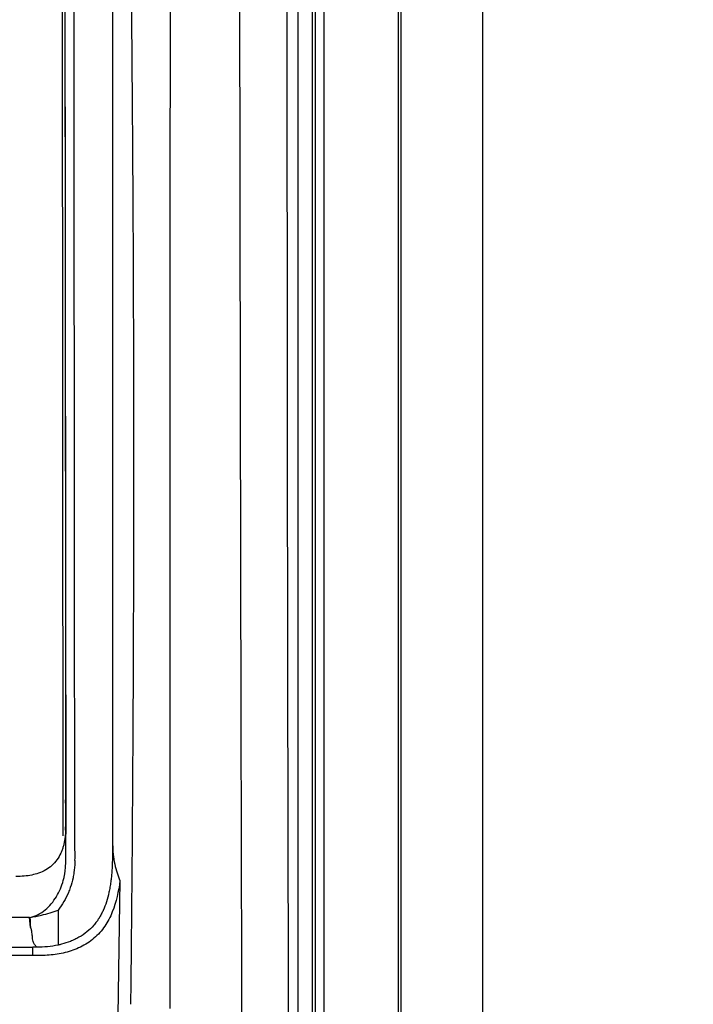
# Model space of a CAD drawing. Header units: millimetres. Extents: x -3.03 to 0.78, y -0.23 to 0.59.
# Tile 57 of 165: x 0.2243 to 0.2649, y 0.1472 to 0.2066. Entities that reach past the tile are written whole.
import ezdxf

# ---------------------------------------------------------------- set-up
doc = ezdxf.new("R2010")
doc.units = ezdxf.units.MM

msp = doc.modelspace()

# ---------------------------------------------------------------- linework, layer by layer
at = {"color": 7, "linetype": 'Continuous', "lineweight": 25}
for p, q in [((0.247244, 0.28244), (0.247244, 0.025353)), ((0.2522, 0.025397), (0.2522, 0.282397)), ((0.229861, 0.253735), (0.229861, 0.157058)), ((0.226887, 0.157407), (0.226799, 0.253146)), ((0.226949, 0.253294), (0.227037, 0.157477)), ((0.242103, 0.076608), (0.242103, 0.231186)), ((0.242603, 0.231186), (0.242603, 0.076608)), ((0.247113, 0.076542), (0.247113, 0.231252)), ((0.241039, 0.224504), (0.241039, 0.145504)), ((0.241929, 0.145504), (0.241929, 0.224504)), ((0.227037, 0.157477), (0.227036, 0.157921)), ((0.226887, 0.157376), (0.226887, 0.157407)), ((0.229861, 0.157058), (0.229866, 0.156886)), ((0.230311, 0.154681), (0.230179, 0.146559)), ((0.226575, 0.152909), (0.226575, 0.150798)), ((0.224345, 0.152459), (0.216046, 0.152429)), ((0.224854, 0.152461), (0.224345, 0.152459)), ((0.22491, 0.151849), (0.224854, 0.152461)), ((0.09134, 0.150664), (0.225064, 0.150664)), ((0.225064, 0.15016), (0.225064, 0.150664)), ((0.225064, 0.15016), (0.091336, 0.15016))]:
    msp.add_line(p, q, dxfattribs=at)
for points, knots in [([(0.242103, 0.277288), (0.242103, 0.277288), (0.242103, 0.277288), (0.242103, 0.277288), (0.331394, 0.366578), (0.172308, 0.18798), (0.242103, 0.277288)], [0, 0, 0, 0, 0.000002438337, 0.000002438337, 0.000002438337, 0.000002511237, 0.000002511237, 0.000002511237, 0.000002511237]), ([(0.233346, 0.146969), (0.233346, 0.148152), (0.233345, 0.150455), (0.233343, 0.153818), (0.233342, 0.156997), (0.233341, 0.159993), (0.23334, 0.162806), (0.233339, 0.165434), (0.233339, 0.167879), (0.233338, 0.170141), (0.233338, 0.172218), (0.233338, 0.174112), (0.233338, 0.175822), (0.233338, 0.182116), (0.233342, 0.192841), (0.233351, 0.204538), (0.23336, 0.212578), (0.233366, 0.21725), (0.233373, 0.222146), (0.233381, 0.227265), (0.23339, 0.232607), (0.2334, 0.238173), (0.233411, 0.243961), (0.233423, 0.249972), (0.233435, 0.256205), (0.233449, 0.262661), (0.233459, 0.267037), (0.233464, 0.269263)], [0, 0, 0, 0, 0.028991, 0.056479, 0.082466, 0.10695, 0.129933, 0.151415, 0.171395, 0.189873, 0.20685, 0.222327, 0.236302, 0.248776, 0.376607, 0.499202, 0.535561, 0.573752, 0.613777, 0.655635, 0.699326, 0.744852, 0.792211, 0.841405, 0.892434, 0.945299, 1, 1, 1, 1]), ([(0.227596, 0.155887), (0.22761, 0.156331), (0.22759, 0.156775), (0.227585, 0.157662), (0.227586, 0.158106), (0.227585, 0.159436), (0.227584, 0.160324), (0.227582, 0.162986), (0.22758, 0.16476), (0.227575, 0.170085), (0.227572, 0.173634), (0.227563, 0.184283), (0.227556, 0.191382), (0.227536, 0.212678), (0.227522, 0.226869), (0.227509, 0.242822), (0.227507, 0.244594), (0.227504, 0.247252), (0.227503, 0.248138), (0.227502, 0.24991), (0.227501, 0.250796), (0.227494, 0.252124), (0.227492, 0.252567), (0.227497, 0.253231), (0.227504, 0.253454), (0.227476, 0.253893), (0.227437, 0.25411), (0.227304, 0.254535), (0.227214, 0.254735), (0.226991, 0.255114), (0.226858, 0.255294), (0.226412, 0.255776), (0.226042, 0.256031), (0.225442, 0.256282), (0.225231, 0.256345), (0.224802, 0.25642), (0.224584, 0.256431), (0.223931, 0.256471), (0.223496, 0.256499), (0.222191, 0.256587), (0.22132, 0.256648), (0.218705, 0.256819), (0.216958, 0.256926), (0.21346, 0.257132), (0.211708, 0.25723), (0.206445, 0.257511), (0.202927, 0.25768), (0.192351, 0.25813), (0.185269, 0.258357), (0.171077, 0.258655), (0.163966, 0.258725), (0.149749, 0.258705), (0.14264, 0.258613), (0.128456, 0.258275), (0.12138, 0.258032), (0.110815, 0.257555), (0.107302, 0.257377), (0.102046, 0.257082), (0.100298, 0.256979), (0.096805, 0.256759), (0.095062, 0.256641), (0.092886, 0.256498), (0.092451, 0.25647), (0.091799, 0.256429), (0.091581, 0.256416), (0.091155, 0.25634), (0.090948, 0.25628), (0.090545, 0.256111), (0.090353, 0.256004), (0.089998, 0.255752), (0.089832, 0.255605), (0.089537, 0.255278), (0.089408, 0.2551), (0.089189, 0.254717), (0.089099, 0.254511), (0.088968, 0.254092), (0.088926, 0.253874), (0.088901, 0.253541), (0.088901, 0.25343), (0.088902, 0.253207), (0.088902, 0.253096), (0.088904, 0.252539), (0.088903, 0.252094), (0.088898, 0.250758), (0.088898, 0.249867), (0.088895, 0.245413), (0.088891, 0.241849), (0.088874, 0.224024), (0.088861, 0.209751), (0.088842, 0.188336), (0.088835, 0.181197), (0.088825, 0.170489), (0.088822, 0.16692), (0.088817, 0.161566), (0.088815, 0.159782), (0.088814, 0.157551), (0.088813, 0.157105), (0.088812, 0.156436), (0.088813, 0.156213), (0.088811, 0.155767), (0.088819, 0.155545), (0.08887, 0.155107), (0.088909, 0.154891), (0.089016, 0.154463), (0.089085, 0.15425), (0.089331, 0.153634), (0.089546, 0.153253), (0.089825, 0.152909)], [0, 0, 0, 0, 0.003906, 0.003906, 0.007812, 0.007812, 0.015625, 0.015625, 0.03125, 0.03125, 0.0625, 0.0625, 0.125, 0.125, 0.25, 0.25, 0.265625, 0.265625, 0.273437, 0.273437, 0.28125, 0.28125, 0.285156, 0.285156, 0.287109, 0.287109, 0.289062, 0.289062, 0.291016, 0.291016, 0.292969, 0.292969, 0.296875, 0.296875, 0.298828, 0.298828, 0.300781, 0.300781, 0.304687, 0.304687, 0.3125, 0.3125, 0.328125, 0.328125, 0.34375, 0.34375, 0.375, 0.375, 0.4375, 0.4375, 0.5, 0.5, 0.5625, 0.5625, 0.625, 0.625, 0.65625, 0.65625, 0.671875, 0.671875, 0.6875, 0.6875, 0.691406, 0.691406, 0.693359, 0.693359, 0.695312, 0.695312, 0.697266, 0.697266, 0.699219, 0.699219, 0.701172, 0.701172, 0.703125, 0.703125, 0.705078, 0.705078, 0.706055, 0.706055, 0.707031, 0.707031, 0.710937, 0.710937, 0.71875, 0.71875, 0.75, 0.75, 0.875, 0.875, 0.9375, 0.9375, 0.96875, 0.96875, 0.984375, 0.984375, 0.988281, 0.988281, 0.990234, 0.990234, 0.992187, 0.992187, 0.994141, 0.994141, 0.996094, 0.996094, 1, 1, 1, 1]), ([(0.230153, 0.254142), (0.230183, 0.253001), (0.230243, 0.250717), (0.230327, 0.247291), (0.230407, 0.243863), (0.230483, 0.240434), (0.230554, 0.237002), (0.230622, 0.233569), (0.230685, 0.230134), (0.230744, 0.226697), (0.230799, 0.223259), (0.230849, 0.219819), (0.230896, 0.216377), (0.230938, 0.212934), (0.230976, 0.209489), (0.23101, 0.206042), (0.23104, 0.202594), (0.231066, 0.199144), (0.231087, 0.195693), (0.231104, 0.19224), (0.231117, 0.188786), (0.231126, 0.18533), (0.231131, 0.181873), (0.231132, 0.178415), (0.231128, 0.174955), (0.23112, 0.171493), (0.231108, 0.16803), (0.231092, 0.164566), (0.231072, 0.161101), (0.231048, 0.157634), (0.231019, 0.154166), (0.230987, 0.150697), (0.230962, 0.148384), (0.230949, 0.147227)], [0, 0, 0, 0, 0.032072, 0.064155, 0.09625, 0.128358, 0.160477, 0.192608, 0.224751, 0.256906, 0.289073, 0.321253, 0.353446, 0.38565, 0.417868, 0.450098, 0.48234, 0.514596, 0.546864, 0.579145, 0.611439, 0.643746, 0.676066, 0.708399, 0.740746, 0.773106, 0.805479, 0.837865, 0.870265, 0.902678, 0.935105, 0.967546, 1, 1, 1, 1]), ([(0.23789, 0.088649), (0.23788, 0.090643), (0.237848, 0.09745), (0.237798, 0.109167), (0.237746, 0.122765), (0.237703, 0.13539), (0.237662, 0.148638), (0.237623, 0.163749), (0.237585, 0.180732), (0.237556, 0.197955), (0.237534, 0.215234), (0.237529, 0.226765), (0.237526, 0.232534)], [0, 0, 0, 0, 0.042542, 0.145284, 0.248116, 0.328947, 0.409821, 0.524704, 0.643177, 0.761789, 0.880823, 1, 1, 1, 1]), ([(0.240383, 0.230119), (0.240377, 0.219087), (0.240377, 0.208044), (0.240392, 0.182632), (0.240412, 0.168273), (0.240473, 0.139706), (0.240514, 0.125499), (0.240608, 0.100002), (0.240657, 0.088668), (0.240713, 0.077448)], [3.1092412, 3.1092412, 3.1092412, 3.1092412, 3.1759593, 3.1759593, 3.2629391, 3.2629391, 3.3499188, 3.3499188, 3.4204698, 3.4204698, 3.4204698, 3.4204698]), ([(0.22695, 0.154929), (0.226963, 0.154996), (0.226989, 0.155127), (0.227015, 0.155322), (0.227031, 0.155511), (0.227038, 0.155694), (0.227038, 0.15587), (0.227039, 0.156039), (0.22704, 0.156201), (0.227041, 0.156356), (0.227041, 0.156504), (0.227042, 0.156644), (0.227042, 0.156778), (0.227043, 0.156904), (0.227043, 0.157023), (0.227043, 0.157135), (0.227043, 0.157591), (0.227042, 0.158397), (0.227037, 0.159169), (0.227035, 0.159557)], [0, 0, 0, 0, 0.043858, 0.086293, 0.12728, 0.166803, 0.204836, 0.241332, 0.276287, 0.309702, 0.341576, 0.37191, 0.400703, 0.427956, 0.453669, 0.477841, 0.500473, 0.748684, 1, 1, 1, 1]), ([(0.227035, 0.159557), (0.227035, 0.159013), (0.227036, 0.158468), (0.227036, 0.157923), (0.227036, 0.157921)], [0, 0, 0, 0, 0.9964604, 1, 1, 1, 1]), ([(0.227036, 0.157921), (0.227035, 0.157834), (0.227033, 0.157663), (0.227015, 0.157413), (0.226986, 0.157174), (0.226944, 0.156948), (0.22689, 0.156734), (0.226825, 0.156532), (0.226714, 0.15626), (0.226525, 0.155932), (0.226217, 0.155585), (0.225837, 0.155315), (0.225423, 0.155128), (0.224984, 0.155009), (0.224524, 0.154941), (0.224203, 0.154933), (0.224036, 0.154929)], [0, 0, 0, 0, 0.053895, 0.105436, 0.154754, 0.201991, 0.247317, 0.290922, 0.333024, 0.428102, 0.523317, 0.617234, 0.713698, 0.802083, 0.897261, 1, 1, 1, 1]), ([(0.229862, 0.156884), (0.229862, 0.156696), (0.229861, 0.156507), (0.229858, 0.156222), (0.229857, 0.156126), (0.229854, 0.155983), (0.229853, 0.155935), (0.229851, 0.155862), (0.229851, 0.155838), (0.22985, 0.15579), (0.229849, 0.155765), (0.229848, 0.155719), (0.229847, 0.155698), (0.229845, 0.155654), (0.229845, 0.155632), (0.229842, 0.155565), (0.22984, 0.15552), (0.229833, 0.155384), (0.229827, 0.155291), (0.229812, 0.155102), (0.229803, 0.155005), (0.229788, 0.154857), (0.229782, 0.154808), (0.22977, 0.154707), (0.229764, 0.154658), (0.22975, 0.154553), (0.229742, 0.154497), (0.229725, 0.154391), (0.229717, 0.154338), (0.229689, 0.154181), (0.229669, 0.154078), (0.229604, 0.153778), (0.229553, 0.153587), (0.229436, 0.153224), (0.229371, 0.153052), (0.229263, 0.152811), (0.229225, 0.152733), (0.229166, 0.15262), (0.229146, 0.152583), (0.229115, 0.152529), (0.229104, 0.152511), (0.229088, 0.152484), (0.229083, 0.152476), (0.229073, 0.152458), (0.229068, 0.15245), (0.229056, 0.152431), (0.229049, 0.15242), (0.229037, 0.152401), (0.229031, 0.152391), (0.229012, 0.152361), (0.228999, 0.152341), (0.22896, 0.152283), (0.228933, 0.152245), (0.22885, 0.152132), (0.228792, 0.152059), (0.228607, 0.151847), (0.228471, 0.151716), (0.228173, 0.151476), (0.228012, 0.151366), (0.227795, 0.151244), (0.22775, 0.151219), (0.227667, 0.151177), (0.227625, 0.151156), (0.227498, 0.151096), (0.227412, 0.151058), (0.227148, 0.150954), (0.226966, 0.150895), (0.226712, 0.150829), (0.226644, 0.150812), (0.226575, 0.150797)], [0, 0, 0, 0, 0.0625, 0.0625, 0.09375, 0.09375, 0.109375, 0.109375, 0.1171875, 0.1171875, 0.125, 0.125, 0.1328125, 0.1328125, 0.140625, 0.140625, 0.15625, 0.15625, 0.1875, 0.1875, 0.21875, 0.21875, 0.234375, 0.234375, 0.25, 0.25, 0.265625, 0.265625, 0.28125, 0.28125, 0.3125, 0.3125, 0.375, 0.375, 0.4375, 0.4375, 0.46875, 0.46875, 0.484375, 0.484375, 0.4921875, 0.4921875, 0.4960938, 0.4960938, 0.5, 0.5, 0.5039062, 0.5039062, 0.5078125, 0.5078125, 0.515625, 0.515625, 0.53125, 0.53125, 0.5625, 0.5625, 0.625, 0.625, 0.6875, 0.6875, 0.703125, 0.703125, 0.71875, 0.71875, 0.75, 0.75, 0.8125, 0.8125, 0.8352357, 0.8352357, 0.8352357, 0.8352357]), ([(0.229866, 0.156886), (0.229872, 0.156678), (0.229883, 0.156472), (0.229924, 0.15607), (0.229955, 0.155872), (0.230034, 0.155493), (0.23008, 0.155316), (0.230187, 0.154983), (0.230247, 0.154827), (0.230311, 0.154681)], [0, 0, 0, 0, 0.25, 0.25, 0.5, 0.5, 0.75, 0.75, 1, 1, 1, 1]), ([(0.227596, 0.155887), (0.227594, 0.155853), (0.227585, 0.155612), (0.227556, 0.155266), (0.227464, 0.154754), (0.227353, 0.154355), (0.227096, 0.153681), (0.226831, 0.153224), (0.226575, 0.152909)], [0.98991058, 0.98991058, 0.98991058, 0.98991058, 0.99023438, 0.9921875, 0.99316406, 0.99511719, 0.99609375, 1, 1, 1, 1]), ([(0.226476, 0.153714), (0.226478, 0.153718), (0.226662, 0.154023), (0.226831, 0.154426), (0.226933, 0.154849), (0.22695, 0.154929)], [0.496883, 0.496883, 0.496883, 0.496883, 0.5, 0.75, 0.8078361, 0.8078361, 0.8078361, 0.8078361]), ([(0.230311, 0.154681), (0.230225, 0.154034), (0.230092, 0.1534), (0.229726, 0.15249), (0.229576, 0.152199), (0.229209, 0.151663), (0.228987, 0.151415), (0.228617, 0.1511), (0.228487, 0.151004), (0.228214, 0.150827), (0.22807, 0.150747), (0.227629, 0.150532), (0.227323, 0.150425), (0.226693, 0.150268), (0.226368, 0.150218), (0.225717, 0.150166), (0.225391, 0.15016), (0.225064, 0.15016)], [0, 0, 0, 0, 0.25, 0.25, 0.375, 0.375, 0.5, 0.5, 0.5625, 0.5625, 0.625, 0.625, 0.75, 0.75, 0.875, 0.875, 1, 1, 1, 1]), ([(0.224885, 0.152461), (0.225224, 0.152532), (0.225841, 0.152863), (0.226295, 0.153416), (0.226476, 0.153714)], [0, 0, 0, 0, 0.25, 0.4968053, 0.4968053, 0.4968053, 0.4968053]), ([(0.224885, 0.152461), (0.225003, 0.152483), (0.225233, 0.152525), (0.225638, 0.152614), (0.226087, 0.15273), (0.226416, 0.15285), (0.226575, 0.152908)], [0, 0, 0, 0, 0.207078, 0.400124, 0.710781, 1, 1, 1, 1]), ([(0.225289, 0.150669), (0.225251, 0.150714), (0.225215, 0.150759), (0.225148, 0.150851), (0.225116, 0.150898), (0.225071, 0.150996), (0.225061, 0.151047), (0.225047, 0.151148), (0.225042, 0.151199), (0.225026, 0.151351), (0.225016, 0.151452), (0.224994, 0.151604), (0.224986, 0.151654), (0.22497, 0.15173), (0.224964, 0.151755), (0.224951, 0.151792), (0.224946, 0.151805), (0.224933, 0.151829), (0.224923, 0.15184), (0.22491, 0.151849)], [0, 0, 0, 0, 0.125, 0.125, 0.25, 0.25, 0.375, 0.375, 0.5, 0.5, 0.75, 0.75, 0.875, 0.875, 0.9375, 0.9375, 0.96875, 0.96875, 1, 1, 1, 1]), ([(0.226574, 0.150801), (0.226366, 0.150745), (0.226151, 0.150716), (0.225721, 0.150682), (0.225505, 0.150674), (0.225289, 0.150669)], [0, 0, 0, 0, 0.5, 0.5, 1, 1, 1, 1])]:
    msp.add_open_spline(points, degree=3, knots=knots, dxfattribs=at)
for points in [[(0.226949, 0.253331), (0.226978, 0.222099), (0.227006, 0.190841), (0.227035, 0.159557)], [(0.224885, 0.152461), (0.224893, 0.152257), (0.224902, 0.152053), (0.22491, 0.151849)], [(0.225289, 0.150669), (0.225214, 0.150665), (0.225139, 0.150664), (0.225064, 0.150664)]]:
    msp.add_open_spline(points, degree=3, dxfattribs=at)

doc.saveas('drawing.dxf')
